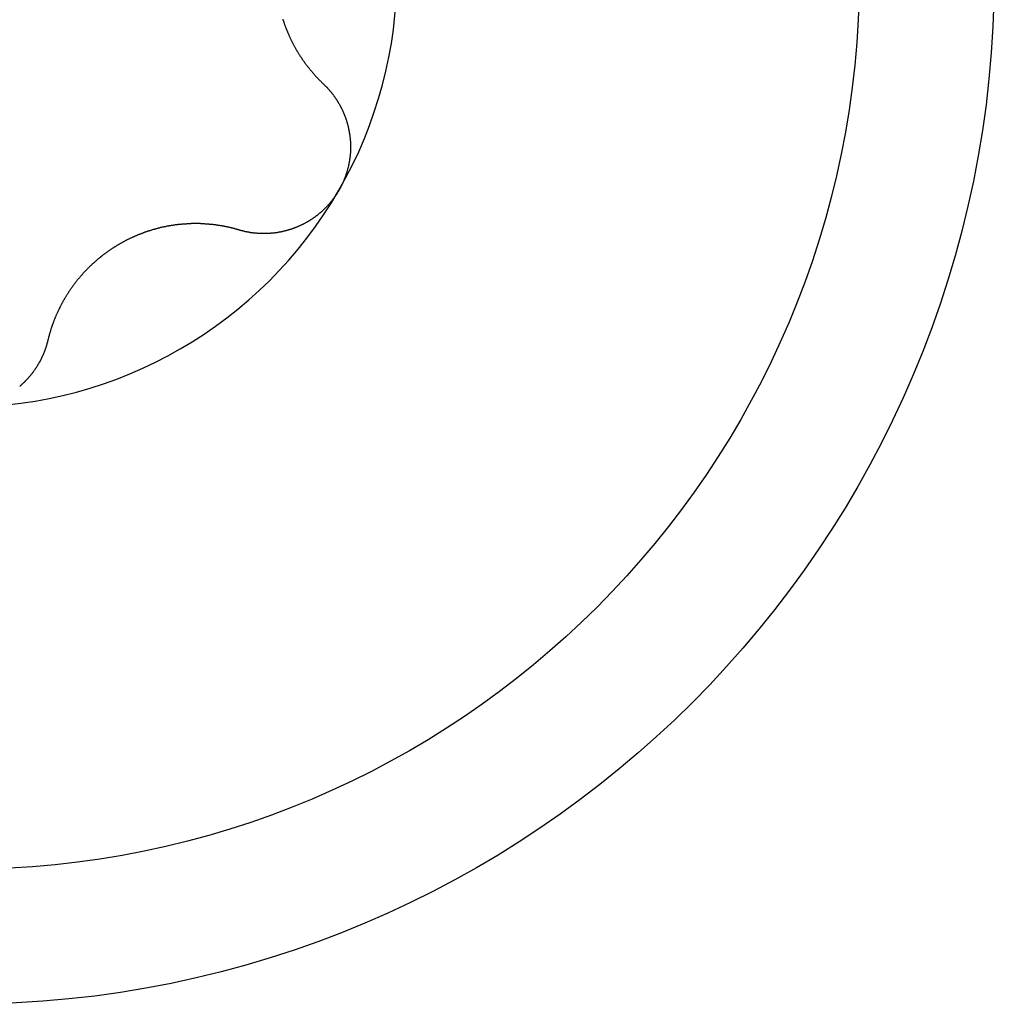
# Model space of a CAD drawing. Extents: x 1107 to 4046, y 937 to 3355.
# Tile 119 of 256: x 2092.27 to 2097.33, y 1186.33 to 1191.44. Entities that reach past the tile are written whole.
import ezdxf

# ---------------------------------------------------------------- set-up
doc = ezdxf.new("R2010")
doc.units = 0
doc.layers.add('KF_VIDA_L___C_TOP', color=7, linetype='CONTINUOUS')

# ---------------------------------------------------------------- blocks, each defined once
blk = doc.blocks.new('KF_VIDA_L___C_TOP')
at = {"layer": 'KF_VIDA_L___C_TOP'}
for points in [[(-93.3427, -225.237, 0), (-93.3418, -225.24, 0), (-93.3409, -225.243, 0), (-93.34, -225.246, 0), (-93.339, -225.249, 0), (-93.3381, -225.251, 0), (-93.3371, -225.254, 0), (-93.3361, -225.257, 0), (-93.3352, -225.26, 0), (-93.3342, -225.263, 0), (-93.3332, -225.266, 0), (-93.3321, -225.268, 0), (-93.3311, -225.271, 0), (-93.3301, -225.274, 0), (-93.329, -225.277, 0), (-93.328, -225.279, 0), (-93.3269, -225.282, 0), (-93.3259, -225.285, 0), (-93.3248, -225.288, 0), (-93.3237, -225.291, 0), (-93.3226, -225.293, 0), (-93.3215, -225.296, 0), (-93.3204, -225.299, 0), (-93.3192, -225.301, 0), (-93.3181, -225.304, 0), (-93.317, -225.307, 0), (-93.3158, -225.31, 0), (-93.3146, -225.312, 0), (-93.3135, -225.315, 0), (-93.3123, -225.318, 0), (-93.3111, -225.32, 0), (-93.3099, -225.323, 0), (-93.3087, -225.326, 0), (-93.3075, -225.328, 0), (-93.3063, -225.331, 0), (-93.305, -225.334, 0), (-93.3038, -225.336, 0), (-93.3026, -225.339, 0), (-93.3013, -225.341, 0), (-93.3001, -225.344, 0), (-93.2988, -225.347, 0), (-93.2975, -225.349, 0), (-93.2963, -225.352, 0), (-93.295, -225.354, 0), (-93.2937, -225.357, 0), (-93.2924, -225.359, 0), (-93.2911, -225.362, 0), (-93.2898, -225.364, 0), (-93.2884, -225.367, 0), (-93.2871, -225.37, 0), (-93.2858, -225.372, 0), (-93.2844, -225.375, 0), (-93.2831, -225.377, 0), (-93.2817, -225.379, 0), (-93.2804, -225.382, 0), (-93.279, -225.384, 0), (-93.2777, -225.387, 0), (-93.2763, -225.389, 0), (-93.2749, -225.392, 0), (-93.2735, -225.394, 0), (-93.2721, -225.397, 0), (-93.2707, -225.399, 0), (-93.2693, -225.401, 0), (-93.2679, -225.404, 0), (-93.2665, -225.406, 0), (-93.2651, -225.408, 0), (-93.2637, -225.411, 0), (-93.2622, -225.413, 0), (-93.2608, -225.415, 0), (-93.2594, -225.418, 0), (-93.2579, -225.42, 0), (-93.2565, -225.422, 0), (-93.255, -225.425, 0), (-93.2536, -225.427, 0), (-93.2521, -225.429, 0), (-93.2506, -225.431, 0), (-93.2492, -225.434, 0), (-93.2477, -225.436, 0), (-93.2462, -225.438, 0), (-93.2447, -225.44, 0), (-93.2432, -225.442, 0), (-93.2417, -225.445, 0), (-93.2402, -225.447, 0), (-93.2387, -225.449, 0), (-93.2372, -225.451, 0), (-93.2356, -225.453, 0), (-93.2341, -225.456, 0), (-93.2325, -225.458, 0), (-93.231, -225.46, 0), (-93.2294, -225.462, 0), (-93.2278, -225.464, 0), (-93.2262, -225.467, 0), (-93.2246, -225.469, 0), (-93.223, -225.471, 0), (-93.2214, -225.473, 0), (-93.2197, -225.475, 0), (-93.2181, -225.477, 0), (-93.2165, -225.479, 0), (-93.2148, -225.482, 0), (-93.2132, -225.484, 0), (-93.2115, -225.486, 0), (-93.2098, -225.488, 0), (-93.2081, -225.49, 0), (-93.2064, -225.492, 0), (-93.2047, -225.494, 0), (-93.203, -225.497, 0), (-93.2013, -225.499, 0), (-93.1996, -225.501, 0), (-93.1978, -225.503, 0), (-93.1961, -225.505, 0), (-93.1943, -225.507, 0), (-93.1926, -225.509, 0), (-93.1908, -225.511, 0), (-93.189, -225.513, 0), (-93.1873, -225.515, 0), (-93.1855, -225.517, 0), (-93.1837, -225.519, 0), (-93.1819, -225.521, 0), (-93.1801, -225.524, 0), (-93.1782, -225.526, 0), (-93.1764, -225.528, 0), (-93.1746, -225.53, 0), (-93.1727, -225.532, 0), (-93.1709, -225.534, 0), (-93.169, -225.536, 0), (-93.1671, -225.538, 0), (-93.1653, -225.54, 0), (-93.1634, -225.542, 0), (-93.1615, -225.544, 0), (-93.1596, -225.546, 0), (-93.1577, -225.548, 0), (-93.1558, -225.55, 0), (-93.1539, -225.552, 0), (-93.1519, -225.554, 0), (-93.15, -225.555, 0), (-93.1481, -225.557, 0), (-93.1461, -225.559, 0), (-93.1442, -225.561, 0), (-93.1422, -225.563, 0), (-93.1402, -225.565, 0), (-93.1383, -225.567, 0), (-93.1363, -225.569, 0), (-93.1343, -225.571, 0), (-93.1323, -225.573, 0)], [(-93.1323, -225.573, 0), (-93.1307, -225.574, 0), (-93.129, -225.576, 0), (-93.1274, -225.577, 0), (-93.1258, -225.579, 0), (-93.1242, -225.581, 0), (-93.1226, -225.582, 0), (-93.121, -225.584, 0), (-93.1194, -225.585, 0), (-93.1179, -225.587, 0), (-93.1163, -225.589, 0), (-93.1147, -225.59, 0), (-93.1132, -225.592, 0), (-93.1116, -225.594, 0), (-93.1101, -225.595, 0), (-93.1086, -225.597, 0), (-93.1071, -225.599, 0), (-93.1056, -225.6, 0), (-93.1041, -225.602, 0), (-93.1026, -225.604, 0), (-93.1011, -225.605, 0), (-93.0996, -225.607, 0), (-93.0981, -225.609, 0), (-93.0967, -225.611, 0), (-93.0952, -225.612, 0), (-93.0938, -225.614, 0), (-93.0923, -225.616, 0), (-93.0909, -225.618, 0), (-93.0895, -225.619, 0), (-93.0881, -225.621, 0), (-93.0867, -225.623, 0), (-93.0853, -225.625, 0), (-93.0839, -225.626, 0), (-93.0826, -225.628, 0), (-93.0812, -225.63, 0), (-93.0798, -225.632, 0), (-93.0785, -225.634, 0), (-93.0772, -225.636, 0), (-93.0758, -225.637, 0), (-93.0745, -225.639, 0), (-93.0732, -225.641, 0), (-93.0719, -225.643, 0), (-93.0706, -225.645, 0), (-93.0693, -225.647, 0), (-93.0681, -225.649, 0), (-93.0668, -225.65, 0), (-93.0655, -225.652, 0), (-93.0643, -225.654, 0), (-93.0631, -225.656, 0), (-93.0618, -225.658, 0), (-93.0606, -225.66, 0), (-93.0594, -225.662, 0), (-93.0582, -225.664, 0), (-93.057, -225.666, 0), (-93.0559, -225.668, 0), (-93.0547, -225.67, 0), (-93.0535, -225.672, 0), (-93.0524, -225.674, 0), (-93.0513, -225.675, 0), (-93.0501, -225.677, 0), (-93.049, -225.679, 0), (-93.0479, -225.681, 0), (-93.0468, -225.683, 0), (-93.0457, -225.685, 0), (-93.0447, -225.687, 0), (-93.0436, -225.689, 0), (-93.0425, -225.691, 0), (-93.0415, -225.693, 0), (-93.0405, -225.695, 0), (-93.0394, -225.697, 0), (-93.0384, -225.699, 0), (-93.0374, -225.701, 0), (-93.0364, -225.703, 0), (-93.0354, -225.705, 0), (-93.0345, -225.707, 0), (-93.0335, -225.709, 0), (-93.0326, -225.711, 0), (-93.0316, -225.714, 0), (-93.0307, -225.716, 0), (-93.0298, -225.718, 0), (-93.0289, -225.72, 0), (-93.028, -225.722, 0), (-93.0271, -225.724, 0), (-93.0262, -225.726, 0), (-93.0254, -225.728, 0), (-93.0245, -225.73, 0), (-93.0237, -225.732, 0), (-93.0228, -225.734, 0), (-93.022, -225.736, 0), (-93.0212, -225.738, 0), (-93.0204, -225.74, 0), (-93.0196, -225.743, 0), (-93.0188, -225.745, 0), (-93.018, -225.747, 0), (-93.0173, -225.749, 0), (-93.0165, -225.751, 0), (-93.0158, -225.753, 0), (-93.015, -225.755, 0), (-93.0143, -225.758, 0), (-93.0136, -225.76, 0), (-93.0129, -225.762, 0), (-93.0122, -225.764, 0), (-93.0115, -225.766, 0), (-93.0108, -225.769, 0), (-93.0102, -225.771, 0), (-93.0095, -225.773, 0), (-93.0089, -225.775, 0), (-93.0083, -225.778, 0), (-93.0076, -225.78, 0), (-93.007, -225.782, 0), (-93.0064, -225.784, 0), (-93.0058, -225.787, 0), (-93.0052, -225.789, 0), (-93.0047, -225.791, 0), (-93.0041, -225.793, 0), (-93.0036, -225.796, 0), (-93.003, -225.798, 0), (-93.0025, -225.8, 0), (-93.002, -225.803, 0), (-93.0015, -225.805, 0), (-93.001, -225.807, 0), (-93.0005, -225.809, 0), (-93.0001, -225.812, 0), (-92.9996, -225.814, 0), (-92.9992, -225.816, 0), (-92.9987, -225.819, 0), (-92.9983, -225.821, 0), (-92.9979, -225.823, 0), (-92.9975, -225.826, 0), (-92.9971, -225.828, 0), (-92.9967, -225.831, 0), (-92.9964, -225.833, 0), (-92.996, -225.835, 0), (-92.9957, -225.838, 0), (-92.9953, -225.84, 0), (-92.995, -225.842, 0), (-92.9947, -225.845, 0), (-92.9944, -225.847, 0), (-92.9941, -225.85, 0), (-92.9939, -225.852, 0), (-92.9936, -225.854, 0), (-92.9934, -225.857, 0), (-92.9931, -225.859, 0), (-92.9929, -225.862, 0), (-92.9927, -225.864, 0), (-92.9925, -225.866, 0), (-92.9923, -225.869, 0), (-92.9922, -225.871, 0), (-92.992, -225.874, 0), (-92.9919, -225.876, 0), (-92.9918, -225.878, 0), (-92.9916, -225.881, 0), (-92.9915, -225.883, 0), (-92.9914, -225.886, 0), (-92.9914, -225.888, 0), (-92.9913, -225.891, 0), (-92.9913, -225.893, 0), (-92.9912, -225.896, 0), (-92.9912, -225.898, 0), (-92.9912, -225.9, 0), (-92.9912, -225.903, 0), (-92.9912, -225.905, 0), (-92.9912, -225.908, 0), (-92.9913, -225.91, 0), (-92.9913, -225.913, 0), (-92.9914, -225.915, 0), (-92.9915, -225.917, 0), (-92.9916, -225.92, 0), (-92.9917, -225.922, 0), (-92.9918, -225.925, 0), (-92.992, -225.927, 0), (-92.9921, -225.93, 0), (-92.9923, -225.932, 0), (-92.9925, -225.935, 0), (-92.9927, -225.937, 0), (-92.9929, -225.94, 0), (-92.9931, -225.942, 0), (-92.9934, -225.944, 0), (-92.9936, -225.947, 0), (-92.9939, -225.949, 0), (-92.9942, -225.952, 0), (-92.9945, -225.954, 0), (-92.9948, -225.957, 0), (-92.9951, -225.959, 0), (-92.9954, -225.961, 0), (-92.9958, -225.964, 0), (-92.9961, -225.966, 0), (-92.9965, -225.969, 0), (-92.9969, -225.971, 0), (-92.9973, -225.974, 0), (-92.9977, -225.976, 0), (-92.9982, -225.979, 0), (-92.9986, -225.981, 0), (-92.9991, -225.983, 0), (-92.9995, -225.986, 0), (-93, -225.988, 0), (-93.0005, -225.991, 0), (-93.001, -225.993, 0), (-93.0015, -225.995, 0), (-93.0021, -225.998, 0), (-93.0026, -226, 0), (-93.0032, -226.003, 0), (-93.0037, -226.005, 0), (-93.0043, -226.007, 0), (-93.0049, -226.01, 0), (-93.0055, -226.012, 0), (-93.0062, -226.015, 0), (-93.0068, -226.017, 0), (-93.0075, -226.019, 0), (-93.0081, -226.022, 0), (-93.0088, -226.024, 0), (-93.0095, -226.026, 0), (-93.0102, -226.029, 0), (-93.0109, -226.031, 0), (-93.0116, -226.034, 0), (-93.0123, -226.036, 0), (-93.0131, -226.038, 0), (-93.0139, -226.041, 0), (-93.0146, -226.043, 0), (-93.0154, -226.045, 0), (-93.0162, -226.048, 0), (-93.017, -226.05, 0), (-93.0178, -226.052, 0), (-93.0187, -226.055, 0), (-93.0195, -226.057, 0), (-93.0204, -226.059, 0), (-93.0213, -226.061, 0), (-93.0221, -226.064, 0), (-93.023, -226.066, 0), (-93.0239, -226.068, 0), (-93.0248, -226.071, 0), (-93.0258, -226.073, 0), (-93.0267, -226.075, 0), (-93.0277, -226.077, 0), (-93.0286, -226.08, 0), (-93.0296, -226.082, 0), (-93.0306, -226.084, 0), (-93.0316, -226.086, 0), (-93.0326, -226.088, 0), (-93.0336, -226.091, 0), (-93.0346, -226.093, 0), (-93.0357, -226.095, 0), (-93.0367, -226.097, 0), (-93.0378, -226.099, 0), (-93.0389, -226.102, 0), (-93.04, -226.104, 0), (-93.0411, -226.106, 0), (-93.0422, -226.108, 0), (-93.0433, -226.11, 0), (-93.0444, -226.112, 0), (-93.0456, -226.114, 0), (-93.0467, -226.117, 0), (-93.0479, -226.119, 0), (-93.0491, -226.121, 0), (-93.0502, -226.123, 0), (-93.0514, -226.125, 0)], [(-93.0514, -226.125, 0), (-93.0527, -226.127, 0), (-93.0539, -226.129, 0), (-93.0551, -226.131, 0), (-93.0563, -226.133, 0), (-93.0576, -226.135, 0), (-93.0589, -226.137, 0), (-93.0602, -226.139, 0), (-93.0615, -226.141, 0), (-93.0628, -226.144, 0), (-93.0641, -226.146, 0), (-93.0654, -226.148, 0), (-93.0668, -226.15, 0), (-93.0681, -226.152, 0), (-93.0695, -226.154, 0), (-93.0709, -226.156, 0), (-93.0723, -226.158, 0), (-93.0737, -226.16, 0), (-93.0751, -226.162, 0), (-93.0765, -226.164, 0), (-93.0779, -226.166, 0), (-93.0794, -226.167, 0), (-93.0809, -226.169, 0), (-93.0823, -226.171, 0), (-93.0838, -226.173, 0), (-93.0853, -226.175, 0), (-93.0868, -226.177, 0), (-93.0883, -226.179, 0), (-93.0899, -226.181, 0), (-93.0914, -226.183, 0), (-93.093, -226.185, 0), (-93.0945, -226.187, 0), (-93.0961, -226.189, 0), (-93.0977, -226.19, 0), (-93.0993, -226.192, 0), (-93.1009, -226.194, 0), (-93.1025, -226.196, 0), (-93.1041, -226.198, 0), (-93.1057, -226.2, 0), (-93.1074, -226.202, 0), (-93.109, -226.203, 0), (-93.1107, -226.205, 0), (-93.1124, -226.207, 0), (-93.1141, -226.209, 0), (-93.1158, -226.211, 0), (-93.1175, -226.212, 0), (-93.1192, -226.214, 0), (-93.1209, -226.216, 0), (-93.1226, -226.218, 0), (-93.1244, -226.219, 0), (-93.1261, -226.221, 0), (-93.1279, -226.223, 0), (-93.1297, -226.225, 0), (-93.1315, -226.226, 0), (-93.1333, -226.228, 0), (-93.1351, -226.23, 0), (-93.1369, -226.231, 0), (-93.1387, -226.233, 0), (-93.1405, -226.235, 0), (-93.1423, -226.236, 0), (-93.1442, -226.238, 0), (-93.146, -226.24, 0), (-93.1479, -226.241, 0), (-93.1498, -226.243, 0), (-93.1516, -226.244, 0), (-93.1535, -226.246, 0), (-93.1554, -226.248, 0), (-93.1573, -226.249, 0), (-93.1592, -226.251, 0), (-93.1612, -226.252, 0), (-93.1631, -226.254, 0), (-93.165, -226.255, 0), (-93.167, -226.257, 0), (-93.1689, -226.258, 0), (-93.1709, -226.26, 0), (-93.1729, -226.261, 0), (-93.1748, -226.263, 0), (-93.1768, -226.264, 0), (-93.1788, -226.266, 0), (-93.1808, -226.267, 0), (-93.1828, -226.268, 0), (-93.1848, -226.27, 0), (-93.1868, -226.271, 0), (-93.1889, -226.273, 0), (-93.1909, -226.274, 0), (-93.1929, -226.275, 0), (-93.195, -226.277, 0), (-93.1971, -226.278, 0), (-93.1991, -226.279, 0), (-93.2012, -226.281, 0), (-93.2033, -226.282, 0), (-93.2053, -226.283, 0), (-93.2074, -226.285, 0), (-93.2095, -226.286, 0), (-93.2116, -226.287, 0), (-93.2137, -226.288, 0), (-93.2158, -226.289, 0), (-93.218, -226.291, 0), (-93.2201, -226.292, 0), (-93.2222, -226.293, 0), (-93.2243, -226.294, 0), (-93.2265, -226.295, 0), (-93.2286, -226.297, 0), (-93.2308, -226.298, 0), (-93.2329, -226.299, 0), (-93.2351, -226.3, 0), (-93.2373, -226.301, 0), (-93.2394, -226.302, 0), (-93.2416, -226.303, 0), (-93.2438, -226.304, 0), (-93.246, -226.305, 0), (-93.2481, -226.306, 0), (-93.2503, -226.307, 0), (-93.2525, -226.308, 0), (-93.2547, -226.309, 0), (-93.2569, -226.31, 0), (-93.2591, -226.311, 0), (-93.2613, -226.312, 0), (-93.2635, -226.313, 0), (-93.2658, -226.314, 0), (-93.268, -226.315, 0), (-93.2702, -226.316, 0), (-93.2724, -226.317, 0), (-93.2746, -226.318, 0), (-93.2769, -226.319, 0), (-93.2791, -226.32, 0), (-93.2813, -226.32, 0), (-93.2836, -226.321, 0), (-93.2858, -226.322, 0), (-93.288, -226.323, 0), (-93.2903, -226.324, 0), (-93.2925, -226.325, 0), (-93.2948, -226.325, 0), (-93.297, -226.326, 0), (-93.2993, -226.327, 0), (-93.3015, -226.328, 0), (-93.3038, -226.328, 0), (-93.306, -226.329, 0), (-93.3083, -226.33, 0), (-93.3105, -226.33, 0), (-93.3128, -226.331, 0), (-93.315, -226.332, 0), (-93.3173, -226.332, 0), (-93.3195, -226.333, 0), (-93.3218, -226.334, 0), (-93.324, -226.334, 0), (-93.3263, -226.335, 0), (-93.3285, -226.336, 0), (-93.3308, -226.336, 0), (-93.333, -226.337, 0), (-93.3353, -226.337, 0), (-93.3375, -226.338, 0), (-93.3398, -226.338, 0), (-93.3421, -226.339, 0), (-93.3443, -226.339, 0), (-93.3465, -226.34, 0), (-93.3488, -226.34, 0), (-93.351, -226.341, 0), (-93.3533, -226.341, 0), (-93.3555, -226.342, 0), (-93.3578, -226.342, 0), (-93.36, -226.343, 0), (-93.3623, -226.343, 0), (-93.3645, -226.343, 0), (-93.3667, -226.344, 0), (-93.369, -226.344, 0), (-93.3712, -226.345, 0), (-93.3734, -226.345, 0), (-93.3756, -226.345, 0), (-93.3779, -226.346, 0), (-93.3801, -226.346, 0), (-93.3823, -226.346, 0), (-93.3845, -226.346, 0), (-93.3867, -226.347, 0), (-93.389, -226.347, 0), (-93.3912, -226.347, 0), (-93.3934, -226.347, 0), (-93.3957, -226.348, 0), (-93.3979, -226.348, 0), (-93.4001, -226.348, 0), (-93.4024, -226.348, 0), (-93.4046, -226.348, 0), (-93.4069, -226.349, 0), (-93.4091, -226.349, 0), (-93.4113, -226.349, 0), (-93.4136, -226.349, 0), (-93.4158, -226.349, 0), (-93.4181, -226.349, 0), (-93.4203, -226.349, 0), (-93.4226, -226.35, 0), (-93.4249, -226.35, 0), (-93.4271, -226.35, 0), (-93.4294, -226.35, 0), (-93.4316, -226.35, 0), (-93.4339, -226.35, 0), (-93.4361, -226.35, 0), (-93.4384, -226.35, 0), (-93.4407, -226.35, 0), (-93.4429, -226.35, 0), (-93.4452, -226.35, 0), (-93.4475, -226.35, 0), (-93.4497, -226.35, 0), (-93.452, -226.35, 0), (-93.4542, -226.35, 0), (-93.4565, -226.35, 0), (-93.4588, -226.35, 0), (-93.461, -226.349, 0), (-93.4633, -226.349, 0), (-93.4656, -226.349, 0), (-93.4678, -226.349, 0), (-93.4701, -226.349, 0), (-93.4723, -226.349, 0), (-93.4746, -226.349, 0), (-93.4769, -226.348, 0), (-93.4791, -226.348, 0), (-93.4814, -226.348, 0), (-93.4836, -226.348, 0), (-93.4859, -226.348, 0), (-93.4881, -226.347, 0), (-93.4904, -226.347, 0), (-93.4927, -226.347, 0), (-93.4949, -226.347, 0), (-93.4972, -226.346, 0), (-93.4994, -226.346, 0), (-93.5017, -226.346, 0), (-93.5039, -226.346, 0), (-93.5061, -226.345, 0), (-93.5084, -226.345, 0), (-93.5106, -226.345, 0), (-93.5129, -226.344, 0), (-93.5151, -226.344, 0), (-93.5173, -226.343, 0), (-93.5196, -226.343, 0), (-93.5218, -226.343, 0), (-93.524, -226.342, 0), (-93.5263, -226.342, 0), (-93.5285, -226.341, 0), (-93.5307, -226.341, 0), (-93.5329, -226.341, 0), (-93.5351, -226.34, 0), (-93.5373, -226.34, 0), (-93.5396, -226.339, 0), (-93.5418, -226.339, 0), (-93.544, -226.338, 0), (-93.5462, -226.338, 0), (-93.5484, -226.337, 0), (-93.5506, -226.336, 0), (-93.5528, -226.336, 0), (-93.5549, -226.335, 0), (-93.5571, -226.335, 0), (-93.5593, -226.334, 0), (-93.5615, -226.334, 0), (-93.5637, -226.333, 0), (-93.5658, -226.332, 0), (-93.568, -226.332, 0), (-93.5702, -226.331, 0)], [(-93.5702, -226.331, 0), (-93.5728, -226.33, 0), (-93.5754, -226.33, 0), (-93.5781, -226.329, 0), (-93.5807, -226.328, 0), (-93.5834, -226.327, 0), (-93.586, -226.327, 0), (-93.5887, -226.326, 0), (-93.5913, -226.325, 0), (-93.594, -226.324, 0), (-93.5966, -226.324, 0), (-93.5993, -226.323, 0), (-93.6019, -226.322, 0), (-93.6046, -226.322, 0), (-93.6073, -226.321, 0), (-93.6099, -226.32, 0), (-93.6126, -226.32, 0), (-93.6153, -226.319, 0), (-93.6179, -226.318, 0), (-93.6206, -226.318, 0), (-93.6233, -226.317, 0), (-93.6259, -226.317, 0), (-93.6286, -226.316, 0), (-93.6313, -226.315, 0), (-93.634, -226.315, 0), (-93.6367, -226.314, 0), (-93.6393, -226.314, 0), (-93.642, -226.313, 0), (-93.6447, -226.313, 0), (-93.6474, -226.312, 0), (-93.6501, -226.312, 0), (-93.6527, -226.311, 0), (-93.6554, -226.311, 0), (-93.6581, -226.31, 0), (-93.6608, -226.31, 0), (-93.6635, -226.309, 0), (-93.6662, -226.309, 0), (-93.6688, -226.308, 0), (-93.6715, -226.308, 0), (-93.6742, -226.308, 0), (-93.6769, -226.307, 0), (-93.6796, -226.307, 0), (-93.6823, -226.306, 0), (-93.6849, -226.306, 0), (-93.6876, -226.306, 0), (-93.6903, -226.305, 0), (-93.693, -226.305, 0), (-93.6957, -226.304, 0), (-93.6984, -226.304, 0), (-93.701, -226.304, 0), (-93.7037, -226.303, 0), (-93.7064, -226.303, 0), (-93.7091, -226.303, 0), (-93.7117, -226.303, 0), (-93.7144, -226.302, 0), (-93.7171, -226.302, 0), (-93.7198, -226.302, 0), (-93.7224, -226.302, 0), (-93.7251, -226.301, 0), (-93.7278, -226.301, 0), (-93.7304, -226.301, 0), (-93.7331, -226.301, 0), (-93.7358, -226.3, 0), (-93.7384, -226.3, 0), (-93.7411, -226.3, 0), (-93.7438, -226.3, 0), (-93.7464, -226.3, 0), (-93.7491, -226.299, 0), (-93.7517, -226.299, 0), (-93.7544, -226.299, 0), (-93.7571, -226.299, 0), (-93.7598, -226.299, 0), (-93.7625, -226.299, 0), (-93.7652, -226.299, 0), (-93.7679, -226.299, 0), (-93.7706, -226.298, 0), (-93.7734, -226.298, 0), (-93.7761, -226.298, 0), (-93.7788, -226.298, 0), (-93.7816, -226.298, 0), (-93.7844, -226.298, 0), (-93.7871, -226.298, 0), (-93.7899, -226.298, 0), (-93.7927, -226.298, 0), (-93.7954, -226.298, 0), (-93.7982, -226.298, 0), (-93.801, -226.298, 0), (-93.8038, -226.298, 0), (-93.8066, -226.298, 0), (-93.8094, -226.298, 0), (-93.8122, -226.298, 0), (-93.8151, -226.298, 0), (-93.8179, -226.298, 0), (-93.8207, -226.299, 0), (-93.8235, -226.299, 0), (-93.8264, -226.299, 0), (-93.8292, -226.299, 0), (-93.8321, -226.299, 0), (-93.8349, -226.299, 0), (-93.8378, -226.299, 0), (-93.8406, -226.299, 0), (-93.8435, -226.3, 0), (-93.8464, -226.3, 0), (-93.8493, -226.3, 0), (-93.8521, -226.3, 0), (-93.855, -226.3, 0), (-93.8579, -226.301, 0), (-93.8608, -226.301, 0), (-93.8637, -226.301, 0), (-93.8666, -226.301, 0), (-93.8695, -226.302, 0), (-93.8724, -226.302, 0), (-93.8753, -226.302, 0), (-93.8782, -226.302, 0), (-93.8811, -226.303, 0), (-93.884, -226.303, 0), (-93.8869, -226.303, 0), (-93.8898, -226.304, 0), (-93.8927, -226.304, 0), (-93.8956, -226.304, 0), (-93.8986, -226.305, 0), (-93.9015, -226.305, 0), (-93.9044, -226.306, 0), (-93.9073, -226.306, 0), (-93.9103, -226.306, 0), (-93.9132, -226.307, 0), (-93.9161, -226.307, 0), (-93.919, -226.308, 0), (-93.922, -226.308, 0), (-93.9249, -226.309, 0), (-93.9278, -226.309, 0), (-93.9308, -226.31, 0), (-93.9337, -226.31, 0), (-93.9366, -226.311, 0), (-93.9396, -226.311, 0), (-93.9425, -226.312, 0), (-93.9454, -226.312, 0), (-93.9484, -226.313, 0), (-93.9513, -226.314, 0), (-93.9543, -226.314, 0), (-93.9572, -226.315, 0), (-93.9601, -226.315, 0), (-93.9631, -226.316, 0), (-93.966, -226.317, 0), (-93.9689, -226.317, 0), (-93.9718, -226.318, 0), (-93.9748, -226.319, 0), (-93.9777, -226.319, 0), (-93.9806, -226.32, 0), (-93.9836, -226.321, 0), (-93.9865, -226.321, 0), (-93.9894, -226.322, 0), (-93.9923, -226.323, 0), (-93.9952, -226.324, 0), (-93.9982, -226.325, 0), (-94.0011, -226.325, 0), (-94.004, -226.326, 0), (-94.0069, -226.327, 0), (-94.0098, -226.328, 0), (-94.0127, -226.329, 0), (-94.0156, -226.329, 0), (-94.0185, -226.33, 0), (-94.0214, -226.331, 0), (-94.0243, -226.332, 0), (-94.0272, -226.333, 0), (-94.0301, -226.334, 0), (-94.033, -226.335, 0), (-94.0358, -226.336, 0), (-94.0387, -226.337, 0), (-94.0416, -226.337, 0), (-94.0445, -226.338, 0), (-94.0473, -226.339, 0), (-94.0502, -226.34, 0), (-94.0531, -226.341, 0), (-94.0559, -226.342, 0), (-94.0588, -226.343, 0), (-94.0616, -226.344, 0), (-94.0644, -226.345, 0), (-94.0673, -226.346, 0), (-94.0701, -226.347, 0), (-94.0729, -226.349, 0), (-94.0758, -226.35, 0), (-94.0786, -226.351, 0), (-94.0814, -226.352, 0), (-94.0842, -226.353, 0), (-94.087, -226.354, 0), (-94.0898, -226.355, 0), (-94.0926, -226.356, 0), (-94.0954, -226.357, 0), (-94.0982, -226.359, 0), (-94.1009, -226.36, 0), (-94.1037, -226.361, 0), (-94.1065, -226.362, 0), (-94.1092, -226.363, 0), (-94.112, -226.364, 0), (-94.1147, -226.366, 0), (-94.1174, -226.367, 0), (-94.1202, -226.368, 0), (-94.1229, -226.369, 0), (-94.1256, -226.371, 0), (-94.1283, -226.372, 0), (-94.131, -226.373, 0), (-94.1337, -226.374, 0), (-94.1364, -226.376, 0), (-94.1391, -226.377, 0), (-94.1417, -226.378, 0), (-94.1444, -226.379, 0), (-94.1471, -226.381, 0), (-94.1497, -226.382, 0), (-94.1523, -226.383, 0), (-94.155, -226.385, 0), (-94.1576, -226.386, 0), (-94.1602, -226.387, 0), (-94.1628, -226.389, 0), (-94.1654, -226.39, 0), (-94.168, -226.392, 0), (-94.1706, -226.393, 0), (-94.1732, -226.394, 0), (-94.1757, -226.396, 0), (-94.1783, -226.397, 0), (-94.1808, -226.399, 0), (-94.1834, -226.4, 0), (-94.1859, -226.401, 0), (-94.1884, -226.403, 0), (-94.1909, -226.404, 0), (-94.1934, -226.406, 0), (-94.1959, -226.407, 0), (-94.1984, -226.409, 0), (-94.2009, -226.41, 0), (-94.2034, -226.412, 0), (-94.2059, -226.413, 0), (-94.2084, -226.415, 0), (-94.2109, -226.416, 0), (-94.2134, -226.418, 0), (-94.2159, -226.419, 0), (-94.2183, -226.421, 0), (-94.2208, -226.423, 0), (-94.2233, -226.424, 0), (-94.2258, -226.426, 0), (-94.2282, -226.427, 0), (-94.2307, -226.429, 0), (-94.2332, -226.431, 0), (-94.2356, -226.432, 0), (-94.2381, -226.434, 0), (-94.2405, -226.436, 0), (-94.243, -226.437, 0), (-94.2454, -226.439, 0), (-94.2479, -226.441, 0), (-94.2503, -226.443, 0), (-94.2527, -226.444, 0), (-94.2552, -226.446, 0), (-94.2576, -226.448, 0), (-94.26, -226.449, 0), (-94.2624, -226.451, 0), (-94.2648, -226.453, 0), (-94.2672, -226.455, 0), (-94.2696, -226.457, 0), (-94.272, -226.458, 0), (-94.2744, -226.46, 0), (-94.2768, -226.462, 0), (-94.2792, -226.464, 0), (-94.2815, -226.466, 0), (-94.2839, -226.468, 0), (-94.2863, -226.47, 0), (-94.2886, -226.471, 0), (-94.291, -226.473, 0), (-94.2933, -226.475, 0), (-94.2956, -226.477, 0), (-94.298, -226.479, 0), (-94.3003, -226.481, 0), (-94.3026, -226.483, 0), (-94.3049, -226.485, 0), (-94.3072, -226.487, 0), (-94.3095, -226.489, 0), (-94.3118, -226.491, 0), (-94.3141, -226.493, 0), (-94.3164, -226.495, 0), (-94.3186, -226.497, 0), (-94.3209, -226.499, 0), (-94.3232, -226.501, 0), (-94.3254, -226.503, 0), (-94.3276, -226.505, 0), (-94.3299, -226.507, 0), (-94.3321, -226.509, 0), (-94.3343, -226.511, 0), (-94.3365, -226.513, 0), (-94.3387, -226.515, 0), (-94.3409, -226.517, 0), (-94.3431, -226.519, 0), (-94.3453, -226.521, 0), (-94.3474, -226.524, 0), (-94.3496, -226.526, 0), (-94.3517, -226.528, 0), (-94.3539, -226.53, 0), (-94.356, -226.532, 0), (-94.3581, -226.534, 0), (-94.3602, -226.536, 0), (-94.3623, -226.538, 0), (-94.3644, -226.541, 0), (-94.3665, -226.543, 0), (-94.3686, -226.545, 0), (-94.3706, -226.547, 0), (-94.3727, -226.549, 0), (-94.3747, -226.552, 0), (-94.3768, -226.554, 0), (-94.3788, -226.556, 0), (-94.3808, -226.558, 0), (-94.3828, -226.56, 0), (-94.3848, -226.563, 0), (-94.3868, -226.565, 0), (-94.3887, -226.567, 0), (-94.3907, -226.569, 0), (-94.3926, -226.572, 0), (-94.3946, -226.574, 0), (-94.3965, -226.576, 0), (-94.3984, -226.579, 0), (-94.4003, -226.581, 0), (-94.4022, -226.583, 0), (-94.4041, -226.585, 0), (-94.406, -226.588, 0), (-94.4079, -226.59, 0), (-94.4097, -226.592, 0), (-94.4116, -226.595, 0), (-94.4134, -226.597, 0), (-94.4153, -226.599, 0), (-94.4171, -226.602, 0), (-94.4189, -226.604, 0), (-94.4207, -226.606, 0), (-94.4225, -226.609, 0), (-94.4242, -226.611, 0), (-94.426, -226.613, 0), (-94.4277, -226.616, 0), (-94.4295, -226.618, 0), (-94.4312, -226.62, 0), (-94.4329, -226.623, 0), (-94.4346, -226.625, 0), (-94.4363, -226.628, 0), (-94.438, -226.63, 0), (-94.4397, -226.632, 0), (-94.4414, -226.635, 0), (-94.443, -226.637, 0), (-94.4447, -226.639, 0), (-94.4463, -226.642, 0), (-94.4479, -226.644, 0), (-94.4496, -226.647, 0), (-94.4512, -226.649, 0), (-94.4527, -226.651, 0), (-94.4543, -226.654, 0), (-94.4559, -226.656, 0), (-94.4574, -226.659, 0), (-94.459, -226.661, 0), (-94.4605, -226.663, 0), (-94.4621, -226.666, 0), (-94.4636, -226.668, 0), (-94.4651, -226.671, 0), (-94.4666, -226.673, 0), (-94.468, -226.675, 0), (-94.4695, -226.678, 0), (-94.471, -226.68, 0), (-94.4724, -226.683, 0), (-94.4738, -226.685, 0), (-94.4753, -226.687, 0), (-94.4767, -226.69, 0), (-94.4781, -226.692, 0), (-94.4795, -226.695, 0), (-94.4808, -226.697, 0), (-94.4822, -226.699, 0), (-94.4836, -226.702, 0), (-94.4849, -226.704, 0), (-94.4862, -226.707, 0), (-94.4876, -226.709, 0), (-94.4889, -226.711, 0), (-94.4902, -226.714, 0), (-94.4914, -226.716, 0), (-94.4927, -226.719, 0), (-94.494, -226.721, 0), (-94.4952, -226.723, 0), (-94.4965, -226.726, 0), (-94.4977, -226.728, 0), (-94.4989, -226.731, 0), (-94.5001, -226.733, 0), (-94.5013, -226.735, 0), (-94.5025, -226.738, 0), (-94.5036, -226.74, 0), (-94.5048, -226.743, 0), (-94.506, -226.745, 0), (-94.5071, -226.747, 0), (-94.5083, -226.75, 0), (-94.5094, -226.752, 0), (-94.5105, -226.755, 0), (-94.5116, -226.757, 0), (-94.5128, -226.76, 0), (-94.5139, -226.762, 0), (-94.515, -226.764, 0), (-94.5161, -226.767, 0), (-94.5171, -226.769, 0), (-94.5182, -226.772, 0), (-94.5193, -226.774, 0), (-94.5203, -226.777, 0), (-94.5214, -226.779, 0), (-94.5224, -226.782, 0), (-94.5235, -226.784, 0), (-94.5245, -226.787, 0), (-94.5255, -226.789, 0), (-94.5265, -226.792, 0), (-94.5276, -226.794, 0), (-94.5286, -226.797, 0), (-94.5295, -226.799, 0), (-94.5305, -226.802, 0), (-94.5315, -226.804, 0), (-94.5325, -226.807, 0), (-94.5334, -226.81, 0), (-94.5344, -226.812, 0), (-94.5353, -226.815, 0), (-94.5362, -226.817, 0), (-94.5372, -226.82, 0), (-94.5381, -226.822, 0), (-94.539, -226.825, 0), (-94.5399, -226.828, 0), (-94.5408, -226.83, 0), (-94.5417, -226.833, 0), (-94.5425, -226.835, 0), (-94.5434, -226.838, 0), (-94.5443, -226.84, 0), (-94.5451, -226.843, 0), (-94.5459, -226.846, 0), (-94.5468, -226.848, 0), (-94.5476, -226.851, 0), (-94.5484, -226.854, 0), (-94.5492, -226.856, 0), (-94.55, -226.859, 0), (-94.5508, -226.861, 0), (-94.5516, -226.864, 0), (-94.5523, -226.867, 0), (-94.5531, -226.869, 0), (-94.5539, -226.872, 0), (-94.5546, -226.875, 0), (-94.5553, -226.877, 0), (-94.5561, -226.88, 0), (-94.5568, -226.883, 0), (-94.5575, -226.885, 0), (-94.5582, -226.888, 0), (-94.5589, -226.89, 0), (-94.5595, -226.893, 0), (-94.5602, -226.896, 0), (-94.5609, -226.898, 0), (-94.5615, -226.901, 0), (-94.5621, -226.904, 0)], [(-94.5621, -226.904, 0), (-94.5627, -226.906, 0), (-94.5632, -226.908, 0), (-94.5638, -226.91, 0), (-94.5643, -226.913, 0), (-94.5649, -226.915, 0), (-94.5655, -226.917, 0), (-94.5661, -226.919, 0), (-94.5667, -226.921, 0), (-94.5673, -226.923, 0), (-94.5679, -226.926, 0), (-94.5686, -226.928, 0), (-94.5692, -226.93, 0), (-94.5699, -226.932, 0), (-94.5705, -226.934, 0), (-94.5712, -226.936, 0), (-94.5719, -226.939, 0), (-94.5726, -226.941, 0), (-94.5733, -226.943, 0), (-94.5741, -226.945, 0), (-94.5748, -226.947, 0), (-94.5756, -226.949, 0), (-94.5763, -226.951, 0), (-94.5771, -226.954, 0), (-94.5779, -226.956, 0), (-94.5787, -226.958, 0), (-94.5795, -226.96, 0), (-94.5803, -226.962, 0), (-94.5811, -226.964, 0), (-94.5819, -226.966, 0), (-94.5828, -226.968, 0), (-94.5837, -226.971, 0), (-94.5845, -226.973, 0), (-94.5854, -226.975, 0), (-94.5863, -226.977, 0), (-94.5872, -226.979, 0), (-94.5881, -226.981, 0), (-94.589, -226.983, 0), (-94.5899, -226.985, 0), (-94.5909, -226.987, 0), (-94.5918, -226.989, 0), (-94.5928, -226.991, 0), (-94.5938, -226.993, 0), (-94.5947, -226.995, 0), (-94.5957, -226.997, 0), (-94.5967, -226.999, 0), (-94.5977, -227.001, 0), (-94.5987, -227.003, 0), (-94.5998, -227.006, 0), (-94.6008, -227.008, 0), (-94.6019, -227.01, 0), (-94.6029, -227.012, 0), (-94.604, -227.014, 0), (-94.6051, -227.016, 0), (-94.6062, -227.018, 0), (-94.6073, -227.019, 0), (-94.6084, -227.021, 0), (-94.6095, -227.023, 0), (-94.6106, -227.025, 0), (-94.6117, -227.027, 0), (-94.6129, -227.029, 0), (-94.614, -227.031, 0), (-94.6152, -227.033, 0), (-94.6164, -227.035, 0), (-94.6175, -227.037, 0), (-94.6187, -227.039, 0), (-94.6199, -227.041, 0), (-94.6211, -227.043, 0), (-94.6224, -227.045, 0), (-94.6236, -227.047, 0), (-94.6248, -227.048, 0), (-94.6261, -227.05, 0), (-94.6273, -227.052, 0), (-94.6286, -227.054, 0), (-94.6299, -227.056, 0), (-94.6311, -227.058, 0), (-94.6324, -227.06, 0), (-94.6337, -227.061, 0), (-94.635, -227.063, 0), (-94.6364, -227.065, 0), (-94.6377, -227.067, 0), (-94.639, -227.069, 0), (-94.6404, -227.07, 0), (-94.6417, -227.072, 0), (-94.6431, -227.074, 0), (-94.6444, -227.076, 0), (-94.6458, -227.078, 0), (-94.6472, -227.079, 0), (-94.6486, -227.081, 0), (-94.65, -227.083, 0), (-94.6514, -227.085, 0), (-94.6529, -227.086, 0), (-94.6543, -227.088, 0), (-94.6558, -227.09, 0), (-94.6573, -227.092, 0), (-94.6588, -227.093, 0), (-94.6603, -227.095, 0), (-94.6618, -227.097, 0), (-94.6633, -227.098, 0), (-94.6648, -227.1, 0), (-94.6664, -227.102, 0), (-94.6679, -227.104, 0), (-94.6695, -227.105, 0), (-94.671, -227.107, 0), (-94.6726, -227.109, 0), (-94.6742, -227.11, 0), (-94.6758, -227.112, 0), (-94.6775, -227.114, 0), (-94.6791, -227.115, 0), (-94.6807, -227.117, 0), (-94.6824, -227.119, 0), (-94.6841, -227.12, 0), (-94.6857, -227.122, 0), (-94.6874, -227.124, 0), (-94.6891, -227.125, 0), (-94.6908, -227.127, 0), (-94.6925, -227.128, 0), (-94.6943, -227.13, 0), (-94.696, -227.132, 0), (-94.6977, -227.133, 0), (-94.6995, -227.135, 0), (-94.7013, -227.136, 0), (-94.703, -227.138, 0), (-94.7048, -227.139, 0), (-94.7066, -227.141, 0), (-94.7084, -227.143, 0)]]:
    blk.add_polyline3d(points, dxfattribs=at)
for radius in [5.35, 4.65]:
    blk.add_circle((-95, -225), radius, dxfattribs=at)
for start, end in [(330, 30), (270, 330)]:
    blk.add_arc((-95, -225), 2.25, start, end, dxfattribs=at)

msp = doc.modelspace()

# ---------------------------------------------------------------- block references
at = {"layer": 'KF_VIDA_L___C_TOP'}
msp.add_blockref('KF_VIDA_L___C_TOP', (2186.9791, 1416.6769), dxfattribs=at)

doc.saveas('drawing.dxf')
